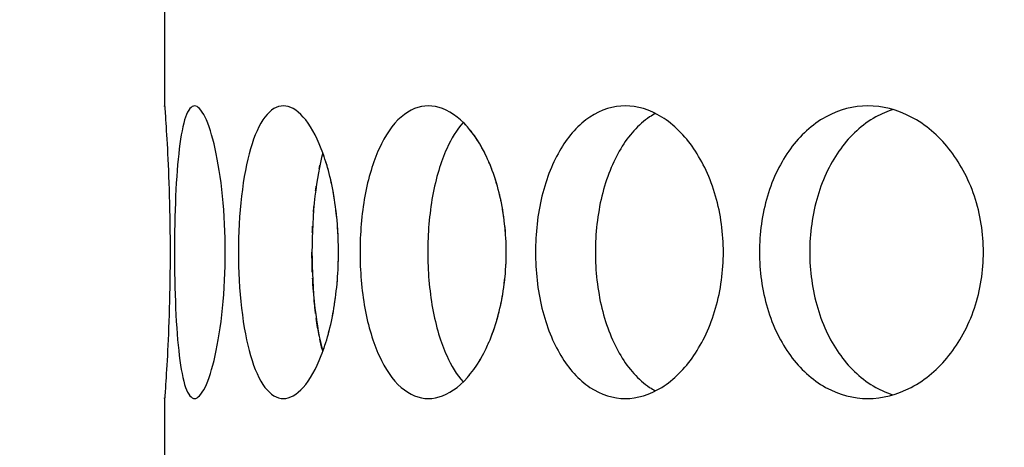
# Model space of a CAD drawing. Header units: millimetres. Extents: x 18 to 610, y -123 to 280.
# Tile 20 of 83: x 142.82 to 145.35, y 119.01 to 120.1. Entities that reach past the tile are written whole.
import ezdxf

# ---------------------------------------------------------------- set-up
doc = ezdxf.new("R2010")
doc.units = ezdxf.units.MM
doc.linetypes.add('SOLID', pattern=[0])

# ---------------------------------------------------------------- blocks, each defined once
blk = doc.blocks.new('BlockOfViews_9')
at = {"linetype": 'SOLID', "lineweight": 30}
for p, q in [((143.1947, 120.1312, 47.985), (143.1947, 119.8808, 47.9956)), ((143.1947, 119.1312, 47.985), (143.1947, 118.8808, 47.9956))]:
    blk.add_line(p, q, dxfattribs=at)
for centre, radius, start, end in [((148.2447, 134.1808, 118.5), 46, 90, 270), ((148.2451, 134.1808, 118.5), 46, 90.00048, 269.99952), ((148.2447, 134.1808, 116), 42.5, 90, 270), ((148.2447, 134.1808, 80.5), 38, 90, 270), ((148.2447, 134.1808, 72.8678), 27.1, 180, 270)]:
    blk.add_arc(centre, radius, start, end, dxfattribs=at)
for points, knots in [([(143.1948, 119.8793, 47.9665), (143.1948, 119.8804, 47.9778), (143.1947, 119.8808, 47.989), (143.1947, 119.8808, 48.0471), (143.1954, 119.8714, 48.0973), (143.1981, 119.8331, 48.1897), (143.1999, 119.8043, 48.2319), (143.2034, 119.7377, 48.2985), (143.2053, 119.6956, 48.3273), (143.2079, 119.6032, 48.3656), (143.2087, 119.5529, 48.375), (143.2087, 119.4587, 48.375), (143.2079, 119.4085, 48.3656), (143.2053, 119.3161, 48.3273), (143.2034, 119.274, 48.2985), (143.1999, 119.2074, 48.2319), (143.1981, 119.1785, 48.1897), (143.1954, 119.1403, 48.0973), (143.1947, 119.1308, 48.0471), (143.1947, 119.1308, 47.9895), (143.1947, 119.1313, 47.9787), (143.1948, 119.1322, 47.9679)], [0.532153, 0.532153, 0.532153, 0.532153, 0.565253, 0.565253, 0.706567, 0.706567, 0.84788, 0.84788, 0.989193, 0.989193, 1.130507, 1.130507, 1.27182, 1.27182, 1.413133, 1.413133, 1.554447, 1.554447, 1.69576, 1.69576, 1.727433, 1.727433, 1.727433, 1.727433]), ([(143.22, 119.5058, 48.5052), (143.22, 119.5529, 48.5052), (143.221, 119.6032, 48.5146), (143.225, 119.6956, 48.5528), (143.2282, 119.7377, 48.5815), (143.2363, 119.8043, 48.6477), (143.2418, 119.8331, 48.6895), (143.2552, 119.8714, 48.781), (143.2633, 119.8808, 48.8305), (143.2796, 119.8808, 48.9233), (143.2891, 119.8714, 48.9727), (143.3077, 119.8331, 49.0632), (143.3168, 119.8043, 49.1044), (143.3318, 119.7377, 49.1693), (143.3387, 119.6956, 49.1974), (143.3479, 119.6032, 49.2347), (143.3503, 119.5529, 49.2438), (143.3503, 119.4587, 49.2438), (143.3479, 119.4085, 49.2347), (143.3387, 119.3161, 49.1974), (143.3318, 119.274, 49.1693), (143.3168, 119.2074, 49.1044), (143.3077, 119.1785, 49.0632), (143.2891, 119.1403, 48.9727), (143.2796, 119.1308, 48.9233), (143.2633, 119.1308, 48.8305), (143.2552, 119.1403, 48.781), (143.2418, 119.1785, 48.6895), (143.2363, 119.2074, 48.6477), (143.2282, 119.274, 48.5815), (143.225, 119.3161, 48.5528), (143.221, 119.4085, 48.5146), (143.22, 119.4587, 48.5052), (143.22, 119.5058, 48.5052)], [0, 0, 0, 0, 0.141313, 0.141313, 0.282627, 0.282627, 0.42394, 0.42394, 0.565253, 0.565253, 0.706567, 0.706567, 0.84788, 0.84788, 0.989193, 0.989193, 1.130507, 1.130507, 1.27182, 1.27182, 1.413133, 1.413133, 1.554447, 1.554447, 1.69576, 1.69576, 1.837073, 1.837073, 1.978386, 1.978386, 2.1197, 2.1197, 2.261013, 2.261013, 2.261013, 2.261013]), ([(143.3841, 119.5058, 49.3701), (143.3841, 119.5529, 49.3701), (143.3866, 119.6032, 49.3792), (143.3973, 119.6956, 49.416), (143.4054, 119.7377, 49.4438), (143.4249, 119.8043, 49.5075), (143.4375, 119.8331, 49.5478), (143.4667, 119.8714, 49.6355), (143.4832, 119.8808, 49.683), (143.5154, 119.8808, 49.7715), (143.5332, 119.8714, 49.8184), (143.5673, 119.8331, 49.9043), (143.5835, 119.8043, 49.9433), (143.6095, 119.7377, 50.0047), (143.6212, 119.6956, 50.0312), (143.6367, 119.6032, 50.0662), (143.6406, 119.5529, 50.0748), (143.6406, 119.4587, 50.0748), (143.6367, 119.4085, 50.0662), (143.6212, 119.3161, 50.0312), (143.6095, 119.274, 50.0047), (143.5835, 119.2074, 49.9433), (143.5673, 119.1785, 49.9043), (143.5332, 119.1403, 49.8184), (143.5154, 119.1308, 49.7715), (143.4832, 119.1308, 49.683), (143.4667, 119.1403, 49.6355), (143.4375, 119.1785, 49.5478), (143.4249, 119.2074, 49.5075), (143.4054, 119.274, 49.4438), (143.3973, 119.3161, 49.416), (143.3866, 119.4085, 49.3792), (143.3841, 119.4587, 49.3701), (143.3841, 119.5058, 49.3701)], [0, 0, 0, 0, 0.141313, 0.141313, 0.282627, 0.282627, 0.42394, 0.42394, 0.565253, 0.565253, 0.706567, 0.706567, 0.84788, 0.84788, 0.989193, 0.989193, 1.130507, 1.130507, 1.27182, 1.27182, 1.413133, 1.413133, 1.554447, 1.554447, 1.69576, 1.69576, 1.837073, 1.837073, 1.978386, 1.978386, 2.1197, 2.1197, 2.261013, 2.261013, 2.261013, 2.261013]), ([(143.6959, 119.5058, 50.1933), (143.6959, 119.5529, 50.1933), (143.6999, 119.6032, 50.2018), (143.7168, 119.6956, 50.2363), (143.7296, 119.7377, 50.2622), (143.7599, 119.8043, 50.3216), (143.7793, 119.8331, 50.359), (143.8232, 119.8714, 50.4404), (143.8477, 119.8808, 50.4842), (143.8948, 119.8808, 50.5658), (143.9206, 119.8714, 50.6089), (143.9691, 119.8331, 50.6876), (143.9917, 119.8043, 50.7232), (144.0281, 119.7377, 50.7791), (144.0441, 119.6956, 50.8032), (144.0655, 119.6032, 50.835), (144.0709, 119.5529, 50.8428), (144.0709, 119.4587, 50.8428), (144.0655, 119.4085, 50.835), (144.0441, 119.3161, 50.8032), (144.0281, 119.274, 50.7791), (143.9917, 119.2074, 50.7232), (143.9691, 119.1785, 50.6876), (143.9206, 119.1403, 50.6089), (143.8948, 119.1308, 50.5658), (143.8477, 119.1308, 50.4842), (143.8232, 119.1403, 50.4404), (143.7793, 119.1785, 50.359), (143.7599, 119.2074, 50.3216), (143.7296, 119.274, 50.2622), (143.7168, 119.3161, 50.2363), (143.6999, 119.4085, 50.2018), (143.6959, 119.4587, 50.1933), (143.6959, 119.5058, 50.1933)], [0, 0, 0, 0, 0.141313, 0.141313, 0.282627, 0.282627, 0.42394, 0.42394, 0.565253, 0.565253, 0.706567, 0.706567, 0.84788, 0.84788, 0.989193, 0.989193, 1.130507, 1.130507, 1.27182, 1.27182, 1.413133, 1.413133, 1.554447, 1.554447, 1.69576, 1.69576, 1.837073, 1.837073, 1.978386, 1.978386, 2.1197, 2.1197, 2.261013, 2.261013, 2.261013, 2.261013]), ([(144.1458, 119.5058, 50.9499), (144.1458, 119.5529, 50.9499), (144.1513, 119.6032, 50.9575), (144.1739, 119.6956, 50.9886), (144.191, 119.7377, 51.0119), (144.2311, 119.8043, 51.0651), (144.2568, 119.8331, 51.0986), (144.3142, 119.8714, 51.1711), (144.3459, 119.8808, 51.21), (144.4065, 119.8808, 51.2822), (144.4393, 119.8714, 51.3202), (144.5007, 119.8331, 51.3893), (144.5292, 119.8043, 51.4204), (144.5747, 119.7377, 51.4691), (144.5947, 119.6956, 51.49), (144.6213, 119.6032, 51.5176), (144.6279, 119.5529, 51.5244), (144.6279, 119.4587, 51.5244), (144.6213, 119.4085, 51.5176), (144.5947, 119.3161, 51.49), (144.5747, 119.274, 51.4691), (144.5292, 119.2074, 51.4204), (144.5007, 119.1785, 51.3893), (144.4393, 119.1403, 51.3202), (144.4065, 119.1308, 51.2822), (144.3459, 119.1308, 51.21), (144.3142, 119.1403, 51.1711), (144.2568, 119.1785, 51.0986), (144.2311, 119.2074, 51.0651), (144.191, 119.274, 51.0119), (144.1739, 119.3161, 50.9886), (144.1513, 119.4085, 50.9575), (144.1458, 119.4587, 50.9499), (144.1458, 119.5058, 50.9499)], [0, 0, 0, 0, 0.141313, 0.141313, 0.282627, 0.282627, 0.42394, 0.42394, 0.565253, 0.565253, 0.706567, 0.706567, 0.84788, 0.84788, 0.989193, 0.989193, 1.130507, 1.130507, 1.27182, 1.27182, 1.413133, 1.413133, 1.554447, 1.554447, 1.69576, 1.69576, 1.837073, 1.837073, 1.978386, 1.978386, 2.1197, 2.1197, 2.261013, 2.261013, 2.261013, 2.261013]), ([(144.4539, 119.8614, 51.0253), (144.4488, 119.8587, 51.0189), (144.4437, 119.8556, 51.0125), (144.4101, 119.8331, 50.9699), (144.3845, 119.8043, 50.9364), (144.3445, 119.7377, 50.8831), (144.3275, 119.6956, 50.8597), (144.3049, 119.6032, 50.8286), (144.2995, 119.5529, 50.8209), (144.2995, 119.5058, 50.8209)], [1.8125878, 1.8125878, 1.8125878, 1.8125878, 1.8371343, 1.8371343, 1.9784523, 1.9784523, 2.1197704, 2.1197704, 2.2610885, 2.2610885, 2.2610885, 2.2610885]), ([(144.7203, 119.5058, 51.6168), (144.7203, 119.5529, 51.6168), (144.7271, 119.6032, 51.6234), (144.7547, 119.6956, 51.65), (144.7756, 119.7377, 51.67), (144.8244, 119.8043, 51.7155), (144.8555, 119.8331, 51.744), (144.9245, 119.8714, 51.8054), (144.9626, 119.8808, 51.8383), (145.0347, 119.8808, 51.8988), (145.0737, 119.8714, 51.9305), (145.1461, 119.8331, 51.9879), (145.1796, 119.8043, 52.0136), (145.2329, 119.7377, 52.0537), (145.2562, 119.6956, 52.0708), (145.2872, 119.6032, 52.0934), (145.2949, 119.5529, 52.0989), (145.2949, 119.4587, 52.0989), (145.2872, 119.4085, 52.0934), (145.2562, 119.3161, 52.0708), (145.2329, 119.274, 52.0537), (145.1796, 119.2074, 52.0136), (145.1461, 119.1785, 51.9879), (145.0737, 119.1403, 51.9305), (145.0347, 119.1308, 51.8988), (144.9626, 119.1308, 51.8383), (144.9245, 119.1403, 51.8054), (144.8555, 119.1785, 51.744), (144.8244, 119.2074, 51.7155), (144.7756, 119.274, 51.67), (144.7547, 119.3161, 51.65), (144.7271, 119.4085, 51.6234), (144.7203, 119.4587, 51.6168), (144.7203, 119.5058, 51.6168)], [0, 0, 0, 0, 0.141313, 0.141313, 0.282627, 0.282627, 0.42394, 0.42394, 0.565253, 0.565253, 0.706567, 0.706567, 0.84788, 0.84788, 0.989193, 0.989193, 1.130507, 1.130507, 1.27182, 1.27182, 1.413133, 1.413133, 1.554447, 1.554447, 1.69576, 1.69576, 1.837073, 1.837073, 1.978386, 1.978386, 2.1197, 2.1197, 2.261013, 2.261013, 2.261013, 2.261013]), ([(145.0643, 119.8716, 51.6616), (145.0487, 119.8669, 51.6481), (145.0333, 119.8605, 51.6346), (144.9841, 119.8331, 51.5907), (144.9531, 119.8043, 51.5621), (144.9044, 119.7377, 51.5165), (144.8835, 119.6956, 51.4965), (144.856, 119.6032, 51.4698), (144.8493, 119.5529, 51.4632), (144.8493, 119.5058, 51.4632)], [1.77681, 1.77681, 1.77681, 1.77681, 1.8371343, 1.8371343, 1.9784523, 1.9784523, 2.1197704, 2.1197704, 2.2610885, 2.2610885, 2.2610885, 2.2610885]), ([(143.9605, 119.8384, 50.2734), (143.9443, 119.8204, 50.2429), (143.93, 119.797, 50.215), (143.9031, 119.7377, 50.162), (143.8904, 119.6956, 50.136), (143.8736, 119.6032, 50.1015), (143.8696, 119.5529, 50.093), (143.8696, 119.5058, 50.093)], [1.8680864, 1.8680864, 1.8680864, 1.8680864, 1.9784523, 1.9784523, 2.1197704, 2.1197704, 2.2610885, 2.2610885, 2.2610885, 2.2610885]), ([(143.6004, 119.7606, 49.3975), (143.592, 119.7292, 49.3696), (143.5851, 119.6909, 49.3456), (143.5751, 119.6032, 49.3106), (143.5726, 119.5529, 49.3015), (143.5726, 119.5058, 49.3015)], [1.9928205, 1.9928205, 1.9928205, 1.9928205, 2.1197704, 2.1197704, 2.2610885, 2.2610885, 2.2610885, 2.2610885]), ([(144.0195, 119.7521, 45.2341), (144.0164, 119.7587, 45.2389), (144.0132, 119.765, 45.2438), (144.0082, 119.7741, 45.2515), (144.0065, 119.7772, 45.2541), (144.0047, 119.7802, 45.2569)], [1.38760416, 1.38760416, 1.38760416, 1.38760416, 1.41313336, 1.41313336, 1.42632959, 1.42632959, 1.42632959, 1.42632959]), ([(143.6308, 119.6375, 45.9471), (143.6302, 119.6415, 45.9484), (143.6296, 119.6455, 45.9498), (143.6284, 119.6526, 45.9526), (143.6278, 119.6558, 45.9538), (143.6272, 119.659, 45.9551)], [1.25984117, 1.25984117, 1.25984117, 1.25984117, 1.27181996, 1.27181996, 1.28171845, 1.28171845, 1.28171845, 1.28171845]), ([(144.0574, 119.6375, 45.177), (144.0566, 119.6415, 45.1783), (144.0557, 119.6454, 45.1796), (144.0541, 119.6526, 45.182), (144.0533, 119.6558, 45.1832), (144.0525, 119.659, 45.1844)], [1.25982661, 1.25982661, 1.25982661, 1.25982661, 1.27181996, 1.27181996, 1.28169024, 1.28169024, 1.28169024, 1.28169024]), ([(143.5726, 119.5058, 49.3015), (143.5726, 119.4587, 49.3015), (143.5751, 119.4085, 49.3106), (143.585, 119.3211, 49.3455), (143.5919, 119.2831, 49.3693), (143.6002, 119.2518, 49.3969)], [0, 0, 0, 0, 0.1413181, 0.1413181, 0.2672628, 0.2672628, 0.2672628, 0.2672628]), ([(143.8696, 119.5058, 50.093), (143.8696, 119.4587, 50.093), (143.8736, 119.4085, 50.1015), (143.8904, 119.3161, 50.136), (143.9031, 119.274, 50.162), (143.9298, 119.215, 50.2147), (143.944, 119.1918, 50.2423), (143.96, 119.1738, 50.2724)], [0, 0, 0, 0, 0.1413181, 0.1413181, 0.2826362, 0.2826362, 0.3918286, 0.3918286, 0.3918286, 0.3918286]), ([(144.2995, 119.5058, 50.8209), (144.2995, 119.4587, 50.8209), (144.3049, 119.4085, 50.8286), (144.3275, 119.3161, 50.8597), (144.3445, 119.274, 50.8831), (144.3845, 119.2074, 50.9364), (144.4101, 119.1785, 50.9699), (144.4435, 119.1562, 51.0123), (144.4484, 119.1533, 51.0184), (144.4533, 119.1506, 51.0246)], [0, 0, 0, 0, 0.1413181, 0.1413181, 0.2826362, 0.2826362, 0.4239542, 0.4239542, 0.4475241, 0.4475241, 0.4475241, 0.4475241]), ([(144.8493, 119.5058, 51.4632), (144.8493, 119.4587, 51.4632), (144.856, 119.4085, 51.4698), (144.8835, 119.3161, 51.4965), (144.9044, 119.274, 51.5165), (144.9531, 119.2074, 51.5621), (144.9841, 119.1785, 51.5907), (145.0328, 119.1515, 51.6341), (145.0476, 119.1452, 51.6471), (145.0626, 119.1406, 51.6601)], [0, 0, 0, 0, 0.1413181, 0.1413181, 0.2826362, 0.2826362, 0.4239542, 0.4239542, 0.4820884, 0.4820884, 0.4820884, 0.4820884]), ([(143.582, 119.3489, 46.6654), (143.5814, 119.3533, 46.6673), (143.5809, 119.3578, 46.6692), (143.5795, 119.3701, 46.6741), (143.5787, 119.3779, 46.677), (143.5779, 119.3859, 46.6795)], [2.10599945, 2.10599945, 2.10599945, 2.10599945, 2.1197704, 2.1197704, 2.14350896, 2.14350896, 2.14350896, 2.14350896])]:
    blk.add_open_spline(points, degree=3, knots=knots, dxfattribs=at)
for points in [[(143.9722, 119.826, 45.3079), (143.9683, 119.8304, 45.3139), (143.9644, 119.8345, 45.3201), (143.9605, 119.8384, 45.3265)], [(143.9999, 119.7882, 45.2643), (143.993, 119.7994, 45.2751), (143.9855, 119.8099, 45.2867), (143.9777, 119.8194, 45.299)], [(143.6034, 119.7522, 46.0098), (143.6025, 119.7549, 46.012), (143.6015, 119.7575, 46.0142), (143.6006, 119.7601, 46.0164)], [(143.6138, 119.7184, 45.9857), (143.6121, 119.7246, 45.9897), (143.6104, 119.7306, 45.9937), (143.6085, 119.7365, 45.9979)], [(144.034, 119.7184, 45.2122), (144.0316, 119.7246, 45.2157), (144.0292, 119.7306, 45.2194), (144.0266, 119.7365, 45.2233)], [(143.5912, 119.7205, 46.6335), (143.5918, 119.7233, 46.6316), (143.5923, 119.7262, 46.6296), (143.5929, 119.729, 46.6276)], [(143.6232, 119.6796, 45.9643), (143.6218, 119.6863, 45.9675), (143.6203, 119.693, 45.9709), (143.6187, 119.6994, 45.9745)], [(144.0469, 119.6796, 45.1927), (144.045, 119.6863, 45.1956), (144.0429, 119.6929, 45.1987), (144.0407, 119.6994, 45.202)], [(143.582, 119.6628, 46.6654), (143.5825, 119.667, 46.6635), (143.5831, 119.6712, 46.6615), (143.5837, 119.6754, 46.6595)], [(143.5765, 119.6088, 46.6847), (143.5769, 119.6145, 46.6831), (143.5774, 119.6202, 46.6814), (143.5779, 119.6258, 46.6795)], [(143.6363, 119.5939, 45.9348), (143.6356, 119.6013, 45.9364), (143.6348, 119.6086, 45.9382), (143.6339, 119.6158, 45.9403)], [(144.0649, 119.5939, 45.1659), (144.064, 119.6013, 45.1674), (144.0628, 119.6086, 45.1691), (144.0616, 119.6158, 45.1709)], [(143.5735, 119.5567, 46.6952), (143.5737, 119.5619, 46.6945), (143.5739, 119.5672, 46.6937), (143.5742, 119.5724, 46.6928)], [(143.6396, 119.5497, 45.9275), (143.6392, 119.557, 45.9283), (143.6388, 119.5644, 45.9293), (143.6382, 119.5718, 45.9305)], [(144.0694, 119.5497, 45.1594), (144.0689, 119.557, 45.1601), (144.0683, 119.5644, 45.161), (144.0676, 119.5718, 45.1621)], [(143.5735, 119.455, 46.6952), (143.5729, 119.4721, 46.6975), (143.5726, 119.4892, 46.6986), (143.5726, 119.5058, 46.6986)], [(143.6406, 119.5058, 45.9252), (143.6406, 119.5131, 45.9252), (143.6405, 119.5204, 45.9254), (143.6404, 119.5277, 45.9258)], [(144.0709, 119.5058, 45.1572), (144.0709, 119.5131, 45.1572), (144.0707, 119.5204, 45.1574), (144.0705, 119.5277, 45.1578)], [(143.6396, 119.462, 45.9275), (143.6399, 119.4693, 45.9268), (143.6402, 119.4767, 45.9262), (143.6404, 119.4839, 45.9258)], [(144.0694, 119.462, 45.1594), (144.0699, 119.4693, 45.1586), (144.0703, 119.4767, 45.1581), (144.0705, 119.484, 45.1578)], [(143.5765, 119.4029, 46.6847), (143.5756, 119.4149, 46.688), (143.5748, 119.4271, 46.6907), (143.5742, 119.4393, 46.6928)], [(143.6363, 119.4178, 45.9348), (143.637, 119.4251, 45.9332), (143.6377, 119.4325, 45.9318), (143.6382, 119.4399, 45.9305)], [(144.0649, 119.4178, 45.1659), (144.0659, 119.4251, 45.1645), (144.0668, 119.4325, 45.1632), (144.0676, 119.4399, 45.1621)], [(143.6308, 119.3741, 45.9471), (143.6319, 119.3813, 45.9446), (143.6329, 119.3886, 45.9423), (143.6339, 119.3959, 45.9403)], [(144.0574, 119.3742, 45.177), (144.0589, 119.3813, 45.1748), (144.0603, 119.3886, 45.1728), (144.0616, 119.3959, 45.1709)], [(143.6232, 119.3321, 45.9643), (143.6246, 119.3388, 45.961), (143.626, 119.3457, 45.958), (143.6272, 119.3527, 45.9551)], [(144.0469, 119.3321, 45.1927), (144.0489, 119.3389, 45.1897), (144.0508, 119.3457, 45.187), (144.0525, 119.3527, 45.1844)], [(143.5912, 119.2912, 46.6335), (143.5884, 119.3055, 46.6431), (143.5859, 119.3206, 46.6518), (143.5837, 119.3363, 46.6595)], [(143.6138, 119.2933, 45.9857), (143.6155, 119.2994, 45.9818), (143.6171, 119.3058, 45.9781), (143.6187, 119.3122, 45.9745)], [(144.034, 119.2933, 45.2122), (144.0363, 119.2995, 45.2086), (144.0386, 119.3058, 45.2052), (144.0407, 119.3123, 45.202)], [(143.6002, 119.2518, 46.6031), (143.5977, 119.2615, 46.6117), (143.5952, 119.2718, 46.6199), (143.5929, 119.2827, 46.6276)], [(143.6034, 119.2595, 46.0098), (143.6052, 119.2646, 46.0058), (143.6069, 119.2698, 46.0018), (143.6085, 119.2752, 45.9979)], [(144.0195, 119.2595, 45.2341), (144.022, 119.2646, 45.2304), (144.0243, 119.2698, 45.2268), (144.0266, 119.2752, 45.2233)], [(143.9999, 119.2235, 45.2643), (144.0015, 119.2261, 45.2618), (144.0031, 119.2288, 45.2593), (144.0047, 119.2315, 45.2569)], [(143.9722, 119.1856, 45.3079), (143.974, 119.1878, 45.3049), (143.9759, 119.19, 45.3019), (143.9777, 119.1923, 45.299)]]:
    blk.add_open_spline(points, degree=3, dxfattribs=at)

msp = doc.modelspace()

# ---------------------------------------------------------------- block references
msp.add_blockref('BlockOfViews_9', (0, 0))

doc.saveas('drawing.dxf')
